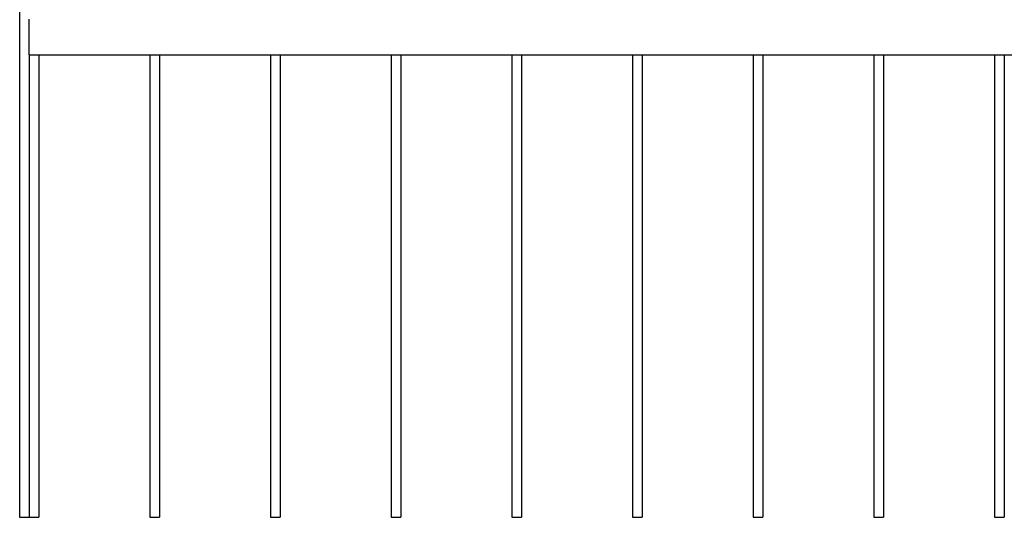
# Model space of a CAD drawing. Header units: millimetres. Extents: x 2538 to 24562, y 4449 to 23795.
# Tile 113 of 256: x 11223 to 12447, y 5363 to 5982. Entities that reach past the tile are written whole.
import ezdxf

# ---------------------------------------------------------------- set-up
doc = ezdxf.new("R2010")
doc.units = ezdxf.units.MM
doc.layers.add('Make2D$Visible$Curves', color=7, linetype='Continuous', true_color=0x000000)

msp = doc.modelspace()

# ---------------------------------------------------------------- linework, layer by layer
at = {"layer": 'Make2D$Visible$Curves', "color": 7, "lineweight": -3}
for points in [[(11222.9, 7763.4), (11222.9, 6563.4), (11222.9, 5363.4)], [(11234.9, 5939.1), (11234.9, 5960.2), (11234.9, 5981.2)], [(11234.9, 5938.1), (11234.9, 5650.7), (11234.9, 5363.4)], [(11234.9, 5938.1), (12440.9, 5938.1), (13646.9, 5938.1)], [(11246.9, 5938.1), (11246.9, 5650.7), (11246.9, 5363.4)], [(11384.9, 5938.1), (11384.9, 5650.7), (11384.9, 5363.4)], [(11396.9, 5938.1), (11396.9, 5650.7), (11396.9, 5363.4)], [(11534.9, 5938.1), (11534.9, 5650.7), (11534.9, 5363.4)], [(11546.9, 5938.1), (11546.9, 5650.7), (11546.9, 5363.4)], [(11684.9, 5938.1), (11684.9, 5650.7), (11684.9, 5363.4)], [(11696.9, 5938.1), (11696.9, 5650.7), (11696.9, 5363.4)], [(11834.9, 5938.1), (11834.9, 5650.7), (11834.9, 5363.4)], [(11846.9, 5938.1), (11846.9, 5650.7), (11846.9, 5363.4)], [(11984.9, 5938.1), (11984.9, 5650.7), (11984.9, 5363.4)], [(11996.9, 5938.1), (11996.9, 5650.7), (11996.9, 5363.4)], [(12134.9, 5938.1), (12134.9, 5650.7), (12134.9, 5363.4)], [(12146.9, 5938.1), (12146.9, 5650.7), (12146.9, 5363.4)], [(12284.9, 5938.1), (12284.9, 5650.7), (12284.9, 5363.4)], [(12296.9, 5938.1), (12296.9, 5650.7), (12296.9, 5363.4)], [(12434.9, 5938.1), (12434.9, 5650.7), (12434.9, 5363.4)], [(12446.9, 5938.1), (12446.9, 5650.7), (12446.9, 5363.4)], [(11222.9, 5363.4), (11228.9, 5363.4), (11234.9, 5363.4)], [(11234.9, 5363.4), (11240.9, 5363.4), (11246.9, 5363.4)], [(11384.9, 5363.4), (11390.9, 5363.4), (11396.9, 5363.4)], [(11534.9, 5363.4), (11540.9, 5363.4), (11546.9, 5363.4)], [(11684.9, 5363.4), (11690.9, 5363.4), (11696.9, 5363.4)], [(11834.9, 5363.4), (11840.9, 5363.4), (11846.9, 5363.4)], [(11984.9, 5363.4), (11990.9, 5363.4), (11996.9, 5363.4)], [(12134.9, 5363.4), (12140.9, 5363.4), (12146.9, 5363.4)], [(12284.9, 5363.4), (12290.9, 5363.4), (12296.9, 5363.4)], [(12434.9, 5363.4), (12440.9, 5363.4), (12446.9, 5363.4)]]:
    msp.add_open_spline(points, degree=2, dxfattribs=at)
for points, weights in [([(11234.9, 5981.2), (11234.9, 5982.2), (11234.9, 5982.2)], [1, 0.707106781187, 1]), ([(11234.9, 5938.1), (11234.9, 5938.1), (11234.9, 5939.1)], [1, 0.707106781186, 1])]:
    msp.add_rational_spline(points, weights, degree=2, dxfattribs=at)

doc.saveas('drawing.dxf')
